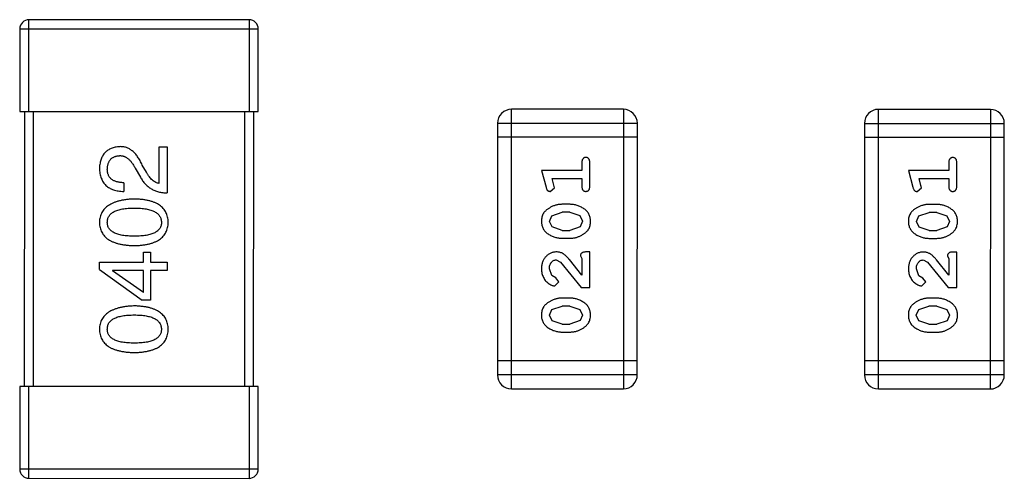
# Model space of a CAD drawing. Header units: inches. Extents: x -29 to 164, y -51 to 83.
# Tile 124 of 164: x 131.23 to 133.38, y 24.19 to 25.19. Entities that reach past the tile are written whole.
import ezdxf

# ---------------------------------------------------------------- set-up
doc = ezdxf.new("R2010")
doc.units = ezdxf.units.IN
doc.header["$LTSCALE"] = 1.21
doc.header["$MEASUREMENT"] = 0
doc.layers.get('0').update_dxf_attribs({"linetype": 'CONTINUOUS'})

msp = doc.modelspace()

# ---------------------------------------------------------------- linework, layer by layer
at = {"color": 7, "linetype": 'Continuous'}
for p, q in [((131.2541, 24.9873), (131.2542, 25.1873)), ((131.7342, 25.1872), (131.2542, 25.1873)), ((131.7342, 25.1872), (131.7341, 24.9872)), ((131.2342, 25.1674), (131.2341, 24.9874)), ((131.2342, 25.1674), (131.7542, 25.1672)), ((131.7541, 24.9872), (131.7542, 25.1672)), ((131.2341, 24.9874), (131.7541, 24.9872)), ((131.2441, 24.9873), (131.244, 24.3873)), ((131.264, 24.3873), (131.2641, 24.9873)), ((131.7241, 24.9872), (131.724, 24.3872)), ((131.744, 24.3872), (131.7441, 24.9872)), ((132.3061, 24.3823), (132.3062, 24.9919)), ((132.5501, 24.9919), (132.3062, 24.9919)), ((132.5501, 24.9919), (132.55, 24.3823)), ((133.1061, 24.3822), (133.1062, 24.9918)), ((133.3501, 24.9917), (133.1062, 24.9918)), ((133.3501, 24.9917), (133.35, 24.3821)), ((132.2758, 24.9615), (132.2756, 24.4128)), ((132.2758, 24.9615), (132.5806, 24.9614)), ((132.5804, 24.4128), (132.5806, 24.9614)), ((133.0758, 24.9613), (133.0756, 24.4127)), ((133.0758, 24.9613), (133.3806, 24.9612)), ((133.3804, 24.4126), (133.3806, 24.9612)), ((132.5805, 24.9309), (132.2757, 24.931)), ((133.3806, 24.9308), (133.0758, 24.9308)), ((131.5381, 24.8301), (131.5382, 24.9104)), ((131.5382, 24.9104), (131.5554, 24.9104)), ((131.5554, 24.9104), (131.5554, 24.8096)), ((131.4857, 24.8637), (131.4972, 24.844)), ((131.5103, 24.8547), (131.5013, 24.8703)), ((132.3715, 24.8586), (132.3814, 24.822)), ((132.4596, 24.8586), (132.3715, 24.8586)), ((132.4596, 24.8759), (132.4596, 24.8586)), ((132.4769, 24.824), (132.4769, 24.8759)), ((133.1715, 24.8584), (133.1814, 24.8219)), ((133.2596, 24.8584), (133.1715, 24.8584)), ((133.2596, 24.8757), (133.2596, 24.8584)), ((133.2769, 24.8238), (133.2769, 24.8757)), ((132.3988, 24.8263), (132.3946, 24.8413)), ((132.3946, 24.8413), (132.4596, 24.8413)), ((132.4596, 24.8413), (132.4596, 24.824)), ((133.1988, 24.8261), (133.1946, 24.8411)), ((133.1946, 24.8411), (133.2596, 24.8411)), ((133.2596, 24.8411), (133.2596, 24.8238)), ((131.4611, 24.8317), (131.4611, 24.8129)), ((132.3905, 24.813), (132.3998, 24.8209)), ((132.3998, 24.8209), (132.3988, 24.8263)), ((133.1905, 24.8128), (133.1998, 24.8207)), ((133.1998, 24.8207), (133.1988, 24.8261)), ((132.4338, 24.7847), (132.4161, 24.7847)), ((133.2338, 24.7845), (133.2161, 24.7845)), ((132.3888, 24.7476), (132.3941, 24.7598)), ((132.3941, 24.7598), (132.4164, 24.7673)), ((132.4336, 24.7673), (132.4164, 24.7673)), ((132.4336, 24.7673), (132.4553, 24.7601)), ((132.4553, 24.7601), (132.4611, 24.7478)), ((133.1888, 24.7475), (133.1941, 24.7596)), ((133.1941, 24.7596), (133.2164, 24.7672)), ((133.2336, 24.7672), (133.2164, 24.7672)), ((133.2336, 24.7672), (133.2553, 24.7599)), ((133.2553, 24.7599), (133.2611, 24.7476)), ((132.3946, 24.7353), (132.3888, 24.7476)), ((132.4164, 24.728), (132.3946, 24.7353)), ((132.4559, 24.7357), (132.4336, 24.728)), ((132.4611, 24.7478), (132.4559, 24.7357)), ((133.1946, 24.7351), (133.1888, 24.7475)), ((133.2164, 24.7279), (133.1946, 24.7351)), ((133.2559, 24.7355), (133.2336, 24.7278)), ((133.2611, 24.7476), (133.2559, 24.7355)), ((132.4161, 24.7107), (132.4338, 24.7107)), ((132.4164, 24.728), (132.4336, 24.728)), ((133.2161, 24.7105), (133.2338, 24.7105)), ((133.2164, 24.7279), (133.2336, 24.7278)), ((131.5037, 24.6584), (131.5037, 24.6806)), ((131.5037, 24.6806), (131.5193, 24.6806)), ((131.5193, 24.6806), (131.5193, 24.6584)), ((132.4564, 24.6722), (132.4596, 24.6667)), ((132.4596, 24.6667), (132.4595, 24.6305)), ((132.4769, 24.6808), (132.469, 24.6808)), ((132.4768, 24.6037), (132.4769, 24.6808)), ((133.2564, 24.672), (133.2596, 24.6665)), ((133.2596, 24.6665), (133.2596, 24.6303)), ((133.2769, 24.6806), (133.269, 24.6806)), ((133.2768, 24.6036), (133.2769, 24.6806)), ((131.4078, 24.6429), (131.4078, 24.6584)), ((131.4078, 24.6584), (131.5037, 24.6584)), ((131.5193, 24.6584), (131.5553, 24.6584)), ((131.5553, 24.6584), (131.5553, 24.6404)), ((132.3941, 24.6292), (132.3888, 24.644)), ((132.4033, 24.6635), (132.413, 24.6588)), ((132.413, 24.6588), (132.458, 24.6037)), ((132.4595, 24.6305), (132.4325, 24.6641)), ((133.1941, 24.629), (133.1888, 24.6439)), ((133.2033, 24.6634), (133.213, 24.6586)), ((133.213, 24.6586), (133.258, 24.6036)), ((133.2596, 24.6303), (133.2325, 24.6639)), ((131.4078, 24.6429), (131.5012, 24.5756)), ((131.4365, 24.6404), (131.4365, 24.6396)), ((131.5037, 24.6404), (131.4365, 24.6404)), ((131.5037, 24.5928), (131.4365, 24.6396)), ((131.5037, 24.5928), (131.5037, 24.6404)), ((131.5193, 24.6404), (131.5192, 24.5756)), ((131.5553, 24.6404), (131.5193, 24.6404)), ((132.4026, 24.6242), (132.3941, 24.6292)), ((132.4092, 24.6157), (132.4026, 24.6242)), ((133.2026, 24.624), (133.1941, 24.629)), ((133.2092, 24.6155), (133.2026, 24.624)), ((132.4008, 24.6069), (132.4092, 24.6157)), ((132.458, 24.6037), (132.4768, 24.6037)), ((133.2008, 24.6067), (133.2092, 24.6155)), ((133.258, 24.6036), (133.2768, 24.6036)), ((132.4338, 24.5801), (132.4161, 24.5801)), ((133.2338, 24.58), (133.2161, 24.58)), ((131.5192, 24.5756), (131.5012, 24.5756)), ((132.394, 24.5553), (132.4163, 24.5628)), ((132.4335, 24.5628), (132.4163, 24.5628)), ((132.4335, 24.5628), (132.4553, 24.5556)), ((133.194, 24.5551), (133.2163, 24.5627)), ((133.2335, 24.5627), (133.2163, 24.5627)), ((133.2335, 24.5627), (133.2553, 24.5554)), ((132.3887, 24.5431), (132.394, 24.5553)), ((132.3945, 24.5308), (132.3887, 24.5431)), ((132.4553, 24.5556), (132.4611, 24.5433)), ((132.4611, 24.5433), (132.4558, 24.5311)), ((133.1887, 24.543), (133.194, 24.5551)), ((133.1945, 24.5306), (133.1887, 24.543)), ((133.2553, 24.5554), (133.2611, 24.5431)), ((133.2611, 24.5431), (133.2558, 24.531)), ((132.4163, 24.5235), (132.3945, 24.5308)), ((132.4163, 24.5235), (132.4335, 24.5235)), ((132.4558, 24.5311), (132.4335, 24.5235)), ((133.2163, 24.5233), (133.1945, 24.5306)), ((133.2163, 24.5233), (133.2335, 24.5233)), ((133.2558, 24.531), (133.2335, 24.5233)), ((132.416, 24.5062), (132.4338, 24.5062)), ((133.216, 24.506), (133.2338, 24.506)), ((132.5804, 24.4432), (132.2756, 24.4433)), ((133.3804, 24.4431), (133.0756, 24.4431)), ((132.5804, 24.4128), (132.2756, 24.4128)), ((133.3804, 24.4126), (133.0756, 24.4127)), ((131.234, 24.3874), (131.234, 24.2074)), ((131.754, 24.3872), (131.234, 24.3874)), ((131.254, 24.1873), (131.254, 24.3873)), ((131.734, 24.3872), (131.734, 24.1872)), ((131.754, 24.2072), (131.754, 24.3872)), ((132.3061, 24.3823), (132.55, 24.3823)), ((133.1061, 24.3822), (133.35, 24.3821)), ((131.754, 24.2072), (131.234, 24.2074)), ((131.254, 24.1873), (131.734, 24.1872))]:
    msp.add_line(p, q, dxfattribs=at)
for centre, radius, start, end in [((131.2542, 25.1673), 0.02, 89.988, 179.988), ((131.7342, 25.1672), 0.02, 359.988, 89.988), ((132.3062, 24.9615), 0.0305, 89.988, 179.988), ((132.5501, 24.9614), 0.0305, 359.988, 89.988), ((133.1062, 24.9613), 0.0305, 89.988, 179.988), ((133.3501, 24.9612), 0.0305, 359.988, 89.988), ((132.3061, 24.4128), 0.0305, 179.988, 269.988), ((132.55, 24.4128), 0.0305, 269.988, 359.988), ((133.1061, 24.4127), 0.0305, 179.988, 269.988), ((133.35, 24.4126), 0.0305, 269.988, 359.988), ((131.254, 24.2073), 0.02, 179.988, 269.988), ((131.734, 24.2072), 0.02, 269.988, 359.988)]:
    msp.add_arc(centre, radius, start, end, dxfattribs=at)
for points, knots in [([(131.4521, 24.9104), (131.4504, 24.9103), (131.4471, 24.91), (131.4423, 24.9092), (131.4378, 24.9081), (131.4337, 24.9067), (131.4298, 24.9049), (131.4262, 24.9028), (131.423, 24.9004), (131.4201, 24.8976), (131.4174, 24.8945), (131.4151, 24.891), (131.4131, 24.8873), (131.4114, 24.8832), (131.4101, 24.8788), (131.409, 24.8741), (131.4082, 24.869), (131.408, 24.8655), (131.4078, 24.8637)], [0, 0, 0, 0, 0.070688, 0.137741, 0.201612, 0.262778, 0.321223, 0.378455, 0.434411, 0.490146, 0.546362, 0.603392, 0.662208, 0.723401, 0.787372, 0.85442, 0.925153, 1, 1, 1, 1]), ([(131.5013, 24.8703), (131.5005, 24.872), (131.499, 24.8753), (131.4965, 24.88), (131.4939, 24.8844), (131.4912, 24.8884), (131.4884, 24.8921), (131.4856, 24.8955), (131.4826, 24.8985), (131.4796, 24.9012), (131.4765, 24.9036), (131.4733, 24.9056), (131.47, 24.9073), (131.4666, 24.9086), (131.4631, 24.9096), (131.4595, 24.9102), (131.4558, 24.9105), (131.4533, 24.9105), (131.4521, 24.9104)], [0, 0, 0, 0, 0.082731, 0.161257, 0.236138, 0.307554, 0.375712, 0.440848, 0.502916, 0.562567, 0.619798, 0.675716, 0.73039, 0.78386, 0.837315, 0.890547, 0.944917, 1, 1, 1, 1]), ([(131.425, 24.8613), (131.4251, 24.8624), (131.4252, 24.8646), (131.4255, 24.8678), (131.4262, 24.8707), (131.4269, 24.8735), (131.4279, 24.8761), (131.429, 24.8785), (131.4304, 24.8806), (131.4319, 24.8826), (131.4337, 24.8843), (131.4356, 24.8859), (131.4378, 24.8872), (131.4401, 24.8884), (131.4426, 24.8893), (131.4453, 24.89), (131.4482, 24.8905), (131.4502, 24.8907), (131.4513, 24.8908)], [0, 0, 0, 0, 0.076112, 0.148436, 0.216883, 0.281466, 0.34298, 0.402356, 0.459881, 0.51546, 0.571111, 0.62658, 0.683162, 0.741007, 0.801404, 0.863825, 0.930544, 1, 1, 1, 1]), ([(131.4513, 24.8908), (131.4521, 24.8908), (131.4537, 24.8909), (131.4561, 24.8907), (131.4585, 24.8903), (131.4608, 24.8898), (131.4631, 24.8888), (131.4654, 24.8877), (131.4676, 24.8864), (131.4697, 24.8848), (131.4719, 24.883), (131.474, 24.8809), (131.476, 24.8786), (131.4781, 24.8761), (131.48, 24.8734), (131.482, 24.8704), (131.4839, 24.8671), (131.4851, 24.8649), (131.4857, 24.8637)], [0, 0, 0, 0, 0.052237, 0.103888, 0.155485, 0.207395, 0.259864, 0.31356, 0.369176, 0.4266, 0.486836, 0.550048, 0.61567, 0.685271, 0.75824, 0.834614, 0.915635, 1, 1, 1, 1]), ([(132.4683, 24.8869), (132.4676, 24.8869), (132.4665, 24.8868), (132.4648, 24.8863), (132.4633, 24.8855), (132.462, 24.8843), (132.4609, 24.8827), (132.4601, 24.8808), (132.4597, 24.8785), (132.4596, 24.8768), (132.4596, 24.8759)], [0, 0, 0, 0, 0.11517, 0.223509, 0.328254, 0.438012, 0.553651, 0.682263, 0.830856, 1, 1, 1, 1]), ([(132.4769, 24.8759), (132.4769, 24.8768), (132.4768, 24.8785), (132.4764, 24.8808), (132.4757, 24.8827), (132.4746, 24.8843), (132.4732, 24.8855), (132.4717, 24.8863), (132.47, 24.8868), (132.4689, 24.8869), (132.4683, 24.8869)], [0, 0, 0, 0, 0.169012, 0.317488, 0.445429, 0.560977, 0.67065, 0.776666, 0.88492, 1, 1, 1, 1]), ([(133.2683, 24.8867), (133.2676, 24.8867), (133.2665, 24.8866), (133.2648, 24.8861), (133.2633, 24.8853), (133.262, 24.8841), (133.2609, 24.8826), (133.2601, 24.8806), (133.2597, 24.8783), (133.2596, 24.8766), (133.2596, 24.8757)], [0, 0, 0, 0, 0.11517, 0.223509, 0.328254, 0.438012, 0.553651, 0.682263, 0.830856, 1, 1, 1, 1]), ([(133.2769, 24.8757), (133.2769, 24.8766), (133.2768, 24.8783), (133.2764, 24.8806), (133.2757, 24.8826), (133.2746, 24.8841), (133.2733, 24.8853), (133.2717, 24.8861), (133.2701, 24.8866), (133.2689, 24.8867), (133.2683, 24.8867)], [0, 0, 0, 0, 0.169012, 0.317488, 0.445429, 0.560977, 0.67065, 0.776666, 0.88492, 1, 1, 1, 1]), ([(131.4078, 24.8637), (131.4079, 24.8617), (131.4081, 24.8578), (131.4089, 24.8521), (131.4101, 24.8468), (131.4117, 24.8418), (131.4136, 24.8373), (131.416, 24.8331), (131.4187, 24.8293), (131.4219, 24.826), (131.4255, 24.823), (131.4294, 24.8203), (131.4337, 24.8181), (131.4384, 24.8163), (131.4436, 24.8148), (131.4491, 24.8138), (131.4549, 24.8131), (131.459, 24.813), (131.4611, 24.8129)], [0, 0, 0, 0, 0.07282, 0.141057, 0.2062, 0.267672, 0.326735, 0.383519, 0.439188, 0.494454, 0.549628, 0.605958, 0.66397, 0.72402, 0.787502, 0.854127, 0.925065, 1, 1, 1, 1]), ([(131.4611, 24.8317), (131.4596, 24.8318), (131.4568, 24.8319), (131.4527, 24.8323), (131.4489, 24.833), (131.4454, 24.8338), (131.4421, 24.8349), (131.4391, 24.8362), (131.4364, 24.8377), (131.434, 24.8395), (131.4319, 24.8414), (131.43, 24.8436), (131.4285, 24.846), (131.4272, 24.8487), (131.4262, 24.8515), (131.4256, 24.8546), (131.4251, 24.8578), (131.4251, 24.8601), (131.425, 24.8613)], [0, 0, 0, 0, 0.082594, 0.15978, 0.232961, 0.301462, 0.365595, 0.426678, 0.484662, 0.540809, 0.595146, 0.648401, 0.702272, 0.757102, 0.813447, 0.872233, 0.934055, 1, 1, 1, 1]), ([(131.4972, 24.844), (131.4979, 24.8427), (131.4994, 24.84), (131.502, 24.8362), (131.5046, 24.8326), (131.5075, 24.8293), (131.5105, 24.8262), (131.5138, 24.8234), (131.5171, 24.8208), (131.5207, 24.8186), (131.5244, 24.8165), (131.5283, 24.8148), (131.5324, 24.8132), (131.5367, 24.812), (131.5411, 24.811), (131.5457, 24.8103), (131.5505, 24.8098), (131.5537, 24.8097), (131.5554, 24.8096)], [0, 0, 0, 0, 0.065828, 0.130094, 0.192451, 0.254037, 0.313974, 0.373757, 0.433048, 0.492243, 0.551902, 0.611758, 0.672678, 0.734814, 0.798569, 0.863693, 0.930488, 1, 1, 1, 1]), ([(131.5381, 24.8301), (131.5368, 24.8304), (131.5342, 24.8309), (131.5305, 24.8325), (131.5268, 24.8347), (131.5233, 24.8375), (131.5198, 24.8409), (131.5165, 24.8449), (131.5133, 24.8496), (131.5113, 24.8529), (131.5103, 24.8547)], [0, 0, 0, 0, 0.103034, 0.208166, 0.318255, 0.434664, 0.559728, 0.695394, 0.841708, 1, 1, 1, 1]), ([(132.3814, 24.822), (132.3816, 24.8212), (132.3821, 24.8196), (132.3829, 24.8175), (132.3839, 24.8159), (132.3849, 24.8147), (132.3861, 24.8139), (132.3874, 24.8134), (132.3889, 24.813), (132.39, 24.813), (132.3905, 24.813)], [0, 0, 0, 0, 0.187321, 0.344927, 0.475328, 0.579604, 0.674244, 0.773631, 0.882025, 1, 1, 1, 1]), ([(132.4596, 24.824), (132.4596, 24.8231), (132.4597, 24.8214), (132.4601, 24.8191), (132.4609, 24.8171), (132.4619, 24.8155), (132.4633, 24.8144), (132.4648, 24.8136), (132.4664, 24.8131), (132.4676, 24.813), (132.4682, 24.813)], [0, 0, 0, 0, 0.169102, 0.317658, 0.446239, 0.563118, 0.671828, 0.776546, 0.884858, 1, 1, 1, 1]), ([(132.4682, 24.813), (132.4688, 24.813), (132.47, 24.8131), (132.4717, 24.8136), (132.4732, 24.8144), (132.4746, 24.8155), (132.4756, 24.8171), (132.4764, 24.8191), (132.4768, 24.8214), (132.4769, 24.8231), (132.4769, 24.824)], [0, 0, 0, 0, 0.115051, 0.223278, 0.329269, 0.437893, 0.554681, 0.682591, 0.83103, 1, 1, 1, 1]), ([(133.1814, 24.8219), (133.1816, 24.821), (133.1821, 24.8194), (133.183, 24.8174), (133.1839, 24.8157), (133.1849, 24.8145), (133.1861, 24.8137), (133.1874, 24.8132), (133.1889, 24.8128), (133.19, 24.8128), (133.1905, 24.8128)], [0, 0, 0, 0, 0.187321, 0.344927, 0.475328, 0.579604, 0.674244, 0.773631, 0.882025, 1, 1, 1, 1]), ([(133.2596, 24.8238), (133.2596, 24.8229), (133.2597, 24.8212), (133.2601, 24.8189), (133.2609, 24.8169), (133.2619, 24.8154), (133.2633, 24.8142), (133.2648, 24.8134), (133.2664, 24.8129), (133.2676, 24.8128), (133.2682, 24.8128)], [0, 0, 0, 0, 0.169102, 0.317658, 0.446239, 0.563118, 0.671828, 0.776546, 0.884858, 1, 1, 1, 1]), ([(133.2682, 24.8128), (133.2689, 24.8128), (133.27, 24.8129), (133.2717, 24.8134), (133.2732, 24.8142), (133.2746, 24.8154), (133.2756, 24.8169), (133.2764, 24.8189), (133.2768, 24.8212), (133.2769, 24.8229), (133.2769, 24.8238)], [0, 0, 0, 0, 0.115051, 0.223278, 0.329269, 0.437893, 0.554681, 0.682591, 0.83103, 1, 1, 1, 1]), ([(131.484, 24.7963), (131.481, 24.7962), (131.4752, 24.7959), (131.4667, 24.7951), (131.4588, 24.7939), (131.4514, 24.7923), (131.4447, 24.7904), (131.4384, 24.7882), (131.4328, 24.7855), (131.4277, 24.7825), (131.4232, 24.7792), (131.4192, 24.7754), (131.4159, 24.7713), (131.4131, 24.7669), (131.4109, 24.762), (131.4092, 24.7568), (131.4081, 24.7513), (131.4079, 24.7475), (131.4078, 24.7455)], [0, 0, 0, 0, 0.088475, 0.171606, 0.249595, 0.322626, 0.391327, 0.455765, 0.516374, 0.573675, 0.628522, 0.681161, 0.732559, 0.783563, 0.83504, 0.887639, 0.942585, 1, 1, 1, 1]), ([(131.5578, 24.7455), (131.5577, 24.7475), (131.5575, 24.7514), (131.5566, 24.757), (131.5551, 24.7622), (131.553, 24.7671), (131.5503, 24.7716), (131.5471, 24.7758), (131.5433, 24.7795), (131.539, 24.7829), (131.534, 24.7859), (131.5285, 24.7885), (131.5225, 24.7908), (131.5159, 24.7926), (131.5087, 24.7941), (131.501, 24.7952), (131.4927, 24.796), (131.487, 24.7962), (131.484, 24.7963)], [0, 0, 0, 0, 0.059134, 0.115603, 0.169236, 0.221572, 0.273254, 0.32474, 0.377319, 0.431815, 0.488555, 0.548609, 0.612242, 0.680182, 0.75251, 0.829782, 0.91231, 1, 1, 1, 1]), ([(131.425, 24.7455), (131.4251, 24.7468), (131.4252, 24.7492), (131.4258, 24.7528), (131.427, 24.7561), (131.4286, 24.7592), (131.4307, 24.762), (131.4333, 24.7646), (131.4363, 24.7669), (131.4398, 24.769), (131.4438, 24.7708), (131.4482, 24.7724), (131.453, 24.7737), (131.4583, 24.7748), (131.4641, 24.7756), (131.4703, 24.7762), (131.477, 24.7766), (131.4817, 24.7766), (131.484, 24.7766)], [0, 0, 0, 0, 0.050604, 0.098688, 0.145699, 0.191791, 0.238625, 0.286717, 0.337546, 0.391814, 0.449755, 0.512106, 0.579685, 0.652048, 0.730262, 0.814146, 0.904281, 1, 1, 1, 1]), ([(131.484, 24.7766), (131.4864, 24.7766), (131.4909, 24.7766), (131.4975, 24.7762), (131.5037, 24.7756), (131.5094, 24.7748), (131.5147, 24.7737), (131.5195, 24.7724), (131.5239, 24.7708), (131.5278, 24.769), (131.5313, 24.7669), (131.5344, 24.7645), (131.537, 24.762), (131.5391, 24.7592), (131.5408, 24.7561), (131.542, 24.7528), (131.5428, 24.7492), (131.543, 24.7467), (131.543, 24.7455)], [0, 0, 0, 0, 0.094834, 0.184067, 0.267029, 0.344713, 0.417334, 0.484367, 0.546941, 0.604717, 0.65953, 0.710539, 0.759381, 0.806382, 0.853027, 0.900623, 0.949121, 1, 1, 1, 1]), ([(132.4161, 24.7847), (132.415, 24.7846), (132.4129, 24.7846), (132.4097, 24.7843), (132.4066, 24.7838), (132.4034, 24.7831), (132.4004, 24.7822), (132.3974, 24.7811), (132.3944, 24.7798), (132.3915, 24.7783), (132.3888, 24.7767), (132.3863, 24.775), (132.3839, 24.7734), (132.3818, 24.7717), (132.38, 24.77), (132.3783, 24.7683), (132.3769, 24.7666), (132.3753, 24.7642), (132.3737, 24.761), (132.3724, 24.7569), (132.3716, 24.7523), (132.3715, 24.7492), (132.3715, 24.7475)], [0, 0, 0, 0, 0.049855, 0.099516, 0.148482, 0.19758, 0.246804, 0.296268, 0.346517, 0.397047, 0.446826, 0.49336, 0.537801, 0.579207, 0.617974, 0.654833, 0.689171, 0.722088, 0.786392, 0.853518, 0.924186, 1, 1, 1, 1]), ([(132.4785, 24.7477), (132.4784, 24.7492), (132.4783, 24.752), (132.4776, 24.7561), (132.4765, 24.7599), (132.4749, 24.7635), (132.4729, 24.7668), (132.4704, 24.7699), (132.4674, 24.7727), (132.464, 24.7751), (132.4604, 24.7773), (132.4568, 24.7793), (132.4531, 24.7809), (132.4493, 24.7823), (132.4455, 24.7833), (132.4416, 24.7841), (132.4378, 24.7846), (132.4351, 24.7846), (132.4338, 24.7847)], [0, 0, 0, 0, 0.067217, 0.131051, 0.19272, 0.252824, 0.312745, 0.373449, 0.436041, 0.501494, 0.567761, 0.632087, 0.695096, 0.757109, 0.817993, 0.878657, 0.939311, 1, 1, 1, 1]), ([(133.2161, 24.7845), (133.215, 24.7845), (133.2129, 24.7844), (133.2097, 24.7841), (133.2066, 24.7836), (133.2035, 24.7829), (133.2004, 24.782), (133.1974, 24.7809), (133.1944, 24.7796), (133.1915, 24.7781), (133.1888, 24.7765), (133.1863, 24.7749), (133.1839, 24.7732), (133.1818, 24.7716), (133.18, 24.7698), (133.1783, 24.7681), (133.1769, 24.7664), (133.1753, 24.764), (133.1737, 24.7609), (133.1724, 24.7567), (133.1716, 24.7521), (133.1715, 24.749), (133.1715, 24.7474)], [0, 0, 0, 0, 0.049855, 0.099516, 0.148482, 0.19758, 0.246804, 0.296268, 0.346517, 0.397047, 0.446826, 0.49336, 0.537801, 0.579207, 0.617974, 0.654833, 0.689171, 0.722088, 0.786392, 0.853518, 0.924186, 1, 1, 1, 1]), ([(133.2785, 24.7476), (133.2784, 24.749), (133.2783, 24.7518), (133.2776, 24.7559), (133.2765, 24.7598), (133.2749, 24.7633), (133.2729, 24.7667), (133.2704, 24.7697), (133.2674, 24.7725), (133.264, 24.775), (133.2604, 24.7772), (133.2568, 24.7791), (133.2531, 24.7808), (133.2493, 24.7821), (133.2455, 24.7832), (133.2416, 24.7839), (133.2378, 24.7844), (133.2352, 24.7845), (133.2338, 24.7845)], [0, 0, 0, 0, 0.067217, 0.131051, 0.19272, 0.252824, 0.312745, 0.373449, 0.436041, 0.501494, 0.567761, 0.632087, 0.695096, 0.757109, 0.817993, 0.878657, 0.939311, 1, 1, 1, 1]), ([(131.4078, 24.7455), (131.4079, 24.7435), (131.4081, 24.7396), (131.409, 24.734), (131.4106, 24.7288), (131.4127, 24.7239), (131.4155, 24.7193), (131.4188, 24.7152), (131.4228, 24.7114), (131.4273, 24.7081), (131.4324, 24.7051), (131.438, 24.7025), (131.4443, 24.7002), (131.4511, 24.6984), (131.4585, 24.6968), (131.4665, 24.6957), (131.4751, 24.695), (131.481, 24.6948), (131.484, 24.6947)], [0, 0, 0, 0, 0.057911, 0.113262, 0.165956, 0.217443, 0.268511, 0.319665, 0.372, 0.426129, 0.483365, 0.543779, 0.607756, 0.676562, 0.749704, 0.827713, 0.911177, 1, 1, 1, 1]), ([(131.484, 24.7152), (131.4816, 24.7152), (131.477, 24.7152), (131.4703, 24.7156), (131.4641, 24.7162), (131.4583, 24.717), (131.453, 24.7181), (131.4481, 24.7193), (131.4438, 24.7209), (131.4398, 24.7227), (131.4363, 24.7247), (131.4333, 24.7269), (131.4307, 24.7294), (131.4286, 24.7322), (131.427, 24.7352), (131.4258, 24.7384), (131.4252, 24.7419), (131.4251, 24.7443), (131.425, 24.7455)], [0, 0, 0, 0, 0.096452, 0.187278, 0.271765, 0.350519, 0.423437, 0.491321, 0.554011, 0.612224, 0.666281, 0.717003, 0.764884, 0.811423, 0.856783, 0.902993, 0.950236, 1, 1, 1, 1]), ([(131.543, 24.7455), (131.543, 24.7443), (131.5429, 24.7419), (131.5422, 24.7384), (131.5411, 24.7351), (131.5394, 24.7322), (131.5373, 24.7294), (131.5348, 24.7269), (131.5317, 24.7246), (131.5282, 24.7226), (131.5243, 24.7209), (131.5199, 24.7193), (131.515, 24.7181), (131.5097, 24.717), (131.5039, 24.7162), (131.4977, 24.7156), (131.491, 24.7152), (131.4864, 24.7152), (131.484, 24.7152)], [0, 0, 0, 0, 0.049766, 0.097012, 0.143225, 0.188786, 0.235079, 0.282962, 0.333687, 0.387747, 0.445963, 0.508657, 0.576545, 0.649868, 0.72822, 0.812712, 0.903543, 1, 1, 1, 1]), ([(131.484, 24.6947), (131.487, 24.6948), (131.4927, 24.695), (131.501, 24.6957), (131.5087, 24.6968), (131.5159, 24.6984), (131.5225, 24.7002), (131.5285, 24.7025), (131.534, 24.7051), (131.5389, 24.7081), (131.5433, 24.7114), (131.5471, 24.7152), (131.5503, 24.7193), (131.553, 24.7238), (131.5551, 24.7287), (131.5566, 24.734), (131.5575, 24.7396), (131.5577, 24.7435), (131.5578, 24.7455)], [0, 0, 0, 0, 0.087693, 0.170223, 0.247496, 0.319826, 0.387768, 0.451403, 0.511459, 0.568358, 0.622671, 0.675251, 0.726739, 0.778422, 0.830759, 0.884394, 0.940865, 1, 1, 1, 1]), ([(132.3715, 24.7475), (132.3715, 24.7461), (132.3716, 24.7433), (132.3723, 24.7392), (132.3734, 24.7354), (132.375, 24.7318), (132.3771, 24.7285), (132.3796, 24.7254), (132.3825, 24.7226), (132.3859, 24.7202), (132.3895, 24.718), (132.3932, 24.7161), (132.3969, 24.7144), (132.4007, 24.7131), (132.4045, 24.712), (132.4083, 24.7113), (132.4122, 24.7108), (132.4148, 24.7107), (132.4161, 24.7107)], [0, 0, 0, 0, 0.06692, 0.130834, 0.19258, 0.252759, 0.312631, 0.373411, 0.436359, 0.501894, 0.568244, 0.632472, 0.69556, 0.757163, 0.818592, 0.878885, 0.939235, 1, 1, 1, 1]), ([(132.4338, 24.7107), (132.4349, 24.7107), (132.437, 24.7108), (132.4402, 24.7111), (132.4433, 24.7116), (132.4464, 24.7123), (132.4495, 24.7131), (132.4525, 24.7143), (132.4554, 24.7155), (132.4583, 24.717), (132.461, 24.7186), (132.4636, 24.7202), (132.4659, 24.7218), (132.468, 24.7235), (132.4699, 24.7252), (132.4715, 24.7269), (132.473, 24.7286), (132.4746, 24.731), (132.4762, 24.7342), (132.4775, 24.7384), (132.4783, 24.7429), (132.4784, 24.7461), (132.4785, 24.7477)], [0, 0, 0, 0, 0.049886, 0.09882, 0.148132, 0.19689, 0.246038, 0.295176, 0.345305, 0.395692, 0.445312, 0.491875, 0.535813, 0.577009, 0.616081, 0.652689, 0.687585, 0.720206, 0.785062, 0.85223, 0.923759, 1, 1, 1, 1]), ([(133.1715, 24.7474), (133.1715, 24.7459), (133.1716, 24.7431), (133.1723, 24.739), (133.1734, 24.7352), (133.175, 24.7316), (133.1771, 24.7283), (133.1796, 24.7253), (133.1825, 24.7225), (133.1859, 24.72), (133.1895, 24.7178), (133.1932, 24.7159), (133.1969, 24.7142), (133.2007, 24.7129), (133.2045, 24.7118), (133.2083, 24.7111), (133.2122, 24.7106), (133.2148, 24.7106), (133.2161, 24.7105)], [0, 0, 0, 0, 0.06692, 0.130834, 0.19258, 0.252759, 0.312631, 0.373411, 0.436359, 0.501894, 0.568244, 0.632472, 0.69556, 0.757163, 0.818592, 0.878885, 0.939235, 1, 1, 1, 1]), ([(133.2338, 24.7105), (133.2349, 24.7106), (133.237, 24.7106), (133.2402, 24.7109), (133.2433, 24.7114), (133.2464, 24.7121), (133.2495, 24.713), (133.2525, 24.7141), (133.2554, 24.7153), (133.2583, 24.7168), (133.261, 24.7184), (133.2636, 24.72), (133.2659, 24.7217), (133.268, 24.7233), (133.2699, 24.725), (133.2715, 24.7267), (133.273, 24.7284), (133.2746, 24.7308), (133.2762, 24.734), (133.2775, 24.7382), (133.2783, 24.7428), (133.2784, 24.7459), (133.2785, 24.7476)], [0, 0, 0, 0, 0.049886, 0.09882, 0.148132, 0.19689, 0.246038, 0.295176, 0.345305, 0.395692, 0.445312, 0.491875, 0.535813, 0.577009, 0.616081, 0.652689, 0.687585, 0.720206, 0.785062, 0.85223, 0.923759, 1, 1, 1, 1]), ([(132.4042, 24.6808), (132.4031, 24.6808), (132.4009, 24.6807), (132.3977, 24.6803), (132.3946, 24.6794), (132.3916, 24.6783), (132.3887, 24.6768), (132.386, 24.6751), (132.3834, 24.673), (132.381, 24.6706), (132.3788, 24.6679), (132.3768, 24.6651), (132.3751, 24.662), (132.3738, 24.6588), (132.3728, 24.6554), (132.372, 24.6518), (132.3715, 24.648), (132.3715, 24.6455), (132.3715, 24.6442)], [0, 0, 0, 0, 0.060981, 0.120256, 0.178148, 0.236115, 0.293993, 0.352864, 0.413358, 0.476056, 0.539296, 0.602396, 0.665116, 0.728325, 0.792919, 0.859317, 0.928302, 1, 1, 1, 1]), ([(132.4325, 24.6641), (132.4317, 24.6649), (132.4303, 24.6666), (132.428, 24.669), (132.4259, 24.6711), (132.4239, 24.673), (132.4221, 24.6746), (132.4203, 24.6759), (132.4187, 24.6771), (132.4166, 24.6782), (132.4141, 24.6793), (132.4109, 24.6802), (132.4076, 24.6807), (132.4054, 24.6808), (132.4042, 24.6808)], [0, 0, 0, 0, 0.103002, 0.197728, 0.285279, 0.365235, 0.437224, 0.502446, 0.560545, 0.611446, 0.707576, 0.80349, 0.900532, 1, 1, 1, 1]), ([(132.469, 24.6808), (132.4679, 24.6808), (132.466, 24.6808), (132.4632, 24.6803), (132.461, 24.6796), (132.4593, 24.6786), (132.458, 24.6773), (132.4571, 24.6757), (132.4565, 24.674), (132.4564, 24.6728), (132.4564, 24.6722)], [0, 0, 0, 0, 0.1844, 0.34094, 0.473574, 0.586824, 0.690029, 0.789175, 0.890445, 1, 1, 1, 1]), ([(133.2042, 24.6807), (133.2031, 24.6806), (133.2009, 24.6806), (133.1977, 24.6801), (133.1946, 24.6793), (133.1916, 24.6781), (133.1887, 24.6767), (133.186, 24.6749), (133.1834, 24.6728), (133.181, 24.6704), (133.1788, 24.6677), (133.1768, 24.6649), (133.1751, 24.6619), (133.1738, 24.6586), (133.1728, 24.6552), (133.172, 24.6516), (133.1715, 24.6479), (133.1715, 24.6453), (133.1715, 24.644)], [0, 0, 0, 0, 0.060981, 0.120256, 0.178148, 0.236115, 0.293993, 0.352864, 0.413358, 0.476056, 0.539296, 0.602396, 0.665116, 0.728325, 0.792919, 0.859317, 0.928302, 1, 1, 1, 1]), ([(133.2325, 24.6639), (133.2317, 24.6648), (133.2303, 24.6665), (133.228, 24.6688), (133.2259, 24.6709), (133.2239, 24.6728), (133.2221, 24.6744), (133.2203, 24.6758), (133.2187, 24.6769), (133.2166, 24.678), (133.2141, 24.6791), (133.2109, 24.68), (133.2076, 24.6806), (133.2054, 24.6806), (133.2042, 24.6807)], [0, 0, 0, 0, 0.103002, 0.197728, 0.285279, 0.365235, 0.437224, 0.502446, 0.560545, 0.611446, 0.707576, 0.80349, 0.900532, 1, 1, 1, 1]), ([(133.269, 24.6806), (133.2679, 24.6806), (133.266, 24.6806), (133.2633, 24.6801), (133.261, 24.6795), (133.2593, 24.6784), (133.258, 24.6771), (133.2571, 24.6756), (133.2565, 24.6739), (133.2564, 24.6726), (133.2564, 24.672)], [0, 0, 0, 0, 0.1844, 0.34094, 0.473574, 0.586824, 0.690029, 0.789175, 0.890445, 1, 1, 1, 1]), ([(132.3715, 24.6442), (132.3715, 24.6425), (132.3716, 24.6391), (132.3725, 24.6342), (132.3739, 24.6294), (132.3759, 24.6249), (132.3783, 24.6208), (132.3812, 24.6171), (132.3844, 24.614), (132.388, 24.6115), (132.3916, 24.6095), (132.3949, 24.608), (132.3979, 24.6071), (132.3999, 24.607), (132.4008, 24.6069)], [0, 0, 0, 0, 0.098286, 0.193983, 0.289056, 0.384352, 0.477435, 0.566197, 0.652355, 0.737986, 0.818188, 0.887401, 0.94802, 1, 1, 1, 1]), ([(132.3888, 24.644), (132.3888, 24.6454), (132.3889, 24.6481), (132.3897, 24.6519), (132.3911, 24.6553), (132.393, 24.6582), (132.3953, 24.6605), (132.3978, 24.6623), (132.4005, 24.6633), (132.4024, 24.6635), (132.4033, 24.6635)], [0, 0, 0, 0, 0.156344, 0.299348, 0.4327, 0.561, 0.682299, 0.791883, 0.89611, 1, 1, 1, 1]), ([(133.1715, 24.644), (133.1715, 24.6423), (133.1716, 24.6389), (133.1725, 24.634), (133.1739, 24.6293), (133.1759, 24.6248), (133.1783, 24.6206), (133.1812, 24.617), (133.1844, 24.6138), (133.188, 24.6113), (133.1916, 24.6093), (133.1949, 24.6079), (133.1979, 24.6069), (133.1999, 24.6068), (133.2008, 24.6067)], [0, 0, 0, 0, 0.098286, 0.193983, 0.289056, 0.384352, 0.477435, 0.566197, 0.652355, 0.737986, 0.818188, 0.887401, 0.94802, 1, 1, 1, 1]), ([(133.1888, 24.6439), (133.1888, 24.6453), (133.1889, 24.648), (133.1897, 24.6518), (133.1911, 24.6552), (133.193, 24.658), (133.1953, 24.6604), (133.1978, 24.6621), (133.2005, 24.6631), (133.2024, 24.6633), (133.2033, 24.6634)], [0, 0, 0, 0, 0.156344, 0.299348, 0.4327, 0.561, 0.682299, 0.791883, 0.89611, 1, 1, 1, 1]), ([(132.4161, 24.5801), (132.415, 24.5801), (132.4128, 24.5801), (132.4096, 24.5798), (132.4065, 24.5793), (132.4034, 24.5786), (132.4004, 24.5777), (132.3973, 24.5766), (132.3944, 24.5753), (132.3915, 24.5738), (132.3888, 24.5722), (132.3862, 24.5705), (132.3839, 24.5689), (132.3818, 24.5672), (132.3799, 24.5655), (132.3783, 24.5638), (132.3769, 24.5621), (132.3753, 24.5597), (132.3737, 24.5565), (132.3724, 24.5523), (132.3716, 24.5478), (132.3715, 24.5446), (132.3714, 24.543)], [0, 0, 0, 0, 0.049855, 0.099516, 0.148482, 0.19758, 0.246804, 0.296268, 0.346517, 0.397047, 0.446826, 0.49336, 0.537801, 0.579207, 0.617974, 0.654833, 0.689171, 0.722088, 0.786392, 0.853518, 0.924186, 1, 1, 1, 1]), ([(132.4784, 24.5432), (132.4784, 24.5447), (132.4783, 24.5475), (132.4776, 24.5516), (132.4765, 24.5554), (132.4749, 24.559), (132.4729, 24.5623), (132.4703, 24.5654), (132.4674, 24.5682), (132.464, 24.5706), (132.4604, 24.5728), (132.4567, 24.5748), (132.453, 24.5764), (132.4493, 24.5778), (132.4454, 24.5788), (132.4416, 24.5796), (132.4377, 24.5801), (132.4351, 24.5801), (132.4338, 24.5801)], [0, 0, 0, 0, 0.067217, 0.131051, 0.19272, 0.252824, 0.312745, 0.373449, 0.436041, 0.501494, 0.567761, 0.632087, 0.695096, 0.757109, 0.817993, 0.878657, 0.939311, 1, 1, 1, 1]), ([(133.2161, 24.58), (133.215, 24.58), (133.2128, 24.5799), (133.2097, 24.5796), (133.2065, 24.5791), (133.2034, 24.5784), (133.2004, 24.5775), (133.1973, 24.5764), (133.1944, 24.5751), (133.1915, 24.5736), (133.1888, 24.572), (133.1862, 24.5704), (133.1839, 24.5687), (133.1818, 24.567), (133.1799, 24.5653), (133.1783, 24.5636), (133.1769, 24.5619), (133.1753, 24.5595), (133.1737, 24.5563), (133.1724, 24.5522), (133.1716, 24.5476), (133.1715, 24.5445), (133.1714, 24.5428)], [0, 0, 0, 0, 0.049855, 0.099516, 0.148482, 0.19758, 0.246804, 0.296268, 0.346517, 0.397047, 0.446826, 0.49336, 0.537801, 0.579207, 0.617974, 0.654833, 0.689171, 0.722088, 0.786392, 0.853518, 0.924186, 1, 1, 1, 1]), ([(133.2784, 24.5431), (133.2784, 24.5445), (133.2783, 24.5473), (133.2776, 24.5514), (133.2765, 24.5553), (133.2749, 24.5588), (133.2729, 24.5622), (133.2703, 24.5652), (133.2674, 24.568), (133.264, 24.5705), (133.2604, 24.5727), (133.2567, 24.5746), (133.253, 24.5763), (133.2493, 24.5776), (133.2454, 24.5787), (133.2416, 24.5794), (133.2377, 24.5799), (133.2351, 24.5799), (133.2338, 24.58)], [0, 0, 0, 0, 0.067217, 0.131051, 0.19272, 0.252824, 0.312745, 0.373449, 0.436041, 0.501494, 0.567761, 0.632087, 0.695096, 0.757109, 0.817993, 0.878657, 0.939311, 1, 1, 1, 1]), ([(131.484, 24.5632), (131.481, 24.563), (131.4751, 24.5628), (131.4666, 24.5619), (131.4587, 24.5607), (131.4514, 24.5592), (131.4446, 24.5573), (131.4384, 24.555), (131.4327, 24.5524), (131.4277, 24.5494), (131.4231, 24.546), (131.4192, 24.5423), (131.4158, 24.5382), (131.413, 24.5337), (131.4108, 24.5289), (131.4092, 24.5237), (131.4081, 24.5181), (131.4079, 24.5143), (131.4077, 24.5124)], [0, 0, 0, 0, 0.088475, 0.171606, 0.249595, 0.322626, 0.391327, 0.455765, 0.516374, 0.573675, 0.628522, 0.681161, 0.732559, 0.783563, 0.83504, 0.887639, 0.942585, 1, 1, 1, 1]), ([(131.5577, 24.5123), (131.5577, 24.5143), (131.5575, 24.5182), (131.5565, 24.5238), (131.555, 24.5291), (131.553, 24.534), (131.5503, 24.5385), (131.5471, 24.5426), (131.5433, 24.5464), (131.5389, 24.5498), (131.534, 24.5528), (131.5285, 24.5554), (131.5224, 24.5576), (131.5158, 24.5595), (131.5087, 24.561), (131.5009, 24.5621), (131.4927, 24.5629), (131.4869, 24.5631), (131.484, 24.5632)], [0, 0, 0, 0, 0.059134, 0.115603, 0.169236, 0.221572, 0.273254, 0.32474, 0.377319, 0.431815, 0.488555, 0.548609, 0.612242, 0.680182, 0.75251, 0.829782, 0.91231, 1, 1, 1, 1]), ([(131.425, 24.5124), (131.425, 24.5136), (131.4251, 24.5161), (131.4258, 24.5196), (131.4269, 24.523), (131.4286, 24.5261), (131.4307, 24.5289), (131.4332, 24.5314), (131.4363, 24.5337), (131.4398, 24.5358), (131.4437, 24.5376), (131.4481, 24.5392), (131.453, 24.5405), (131.4583, 24.5416), (131.4641, 24.5425), (131.4703, 24.5431), (131.477, 24.5434), (131.4816, 24.5435), (131.484, 24.5435)], [0, 0, 0, 0, 0.050604, 0.098688, 0.145699, 0.191791, 0.238625, 0.286717, 0.337546, 0.391814, 0.449755, 0.512106, 0.579685, 0.652048, 0.730262, 0.814146, 0.904281, 1, 1, 1, 1]), ([(131.484, 24.5435), (131.4863, 24.5435), (131.4909, 24.5434), (131.4975, 24.5431), (131.5037, 24.5425), (131.5094, 24.5416), (131.5146, 24.5405), (131.5195, 24.5392), (131.5239, 24.5376), (131.5278, 24.5358), (131.5313, 24.5337), (131.5343, 24.5314), (131.5369, 24.5289), (131.5391, 24.526), (131.5407, 24.5229), (131.542, 24.5196), (131.5428, 24.516), (131.5429, 24.5136), (131.543, 24.5123)], [0, 0, 0, 0, 0.094834, 0.184067, 0.267029, 0.344713, 0.417334, 0.484367, 0.546941, 0.604717, 0.65953, 0.710539, 0.759381, 0.806382, 0.853027, 0.900623, 0.949121, 1, 1, 1, 1]), ([(132.3714, 24.543), (132.3715, 24.5416), (132.3715, 24.5388), (132.3723, 24.5347), (132.3734, 24.5308), (132.375, 24.5273), (132.377, 24.524), (132.3795, 24.5209), (132.3825, 24.5181), (132.3859, 24.5157), (132.3895, 24.5135), (132.3932, 24.5115), (132.3969, 24.5099), (132.4006, 24.5086), (132.4044, 24.5075), (132.4083, 24.5068), (132.4121, 24.5063), (132.4147, 24.5062), (132.416, 24.5062)], [0, 0, 0, 0, 0.06692, 0.130834, 0.19258, 0.252759, 0.312631, 0.373411, 0.436359, 0.501894, 0.568244, 0.632472, 0.69556, 0.757163, 0.818592, 0.878885, 0.939235, 1, 1, 1, 1]), ([(132.4338, 24.5062), (132.4349, 24.5062), (132.437, 24.5063), (132.4402, 24.5066), (132.4433, 24.507), (132.4464, 24.5077), (132.4494, 24.5086), (132.4524, 24.5098), (132.4554, 24.511), (132.4583, 24.5125), (132.461, 24.5141), (132.4635, 24.5157), (132.4659, 24.5173), (132.468, 24.519), (132.4698, 24.5207), (132.4715, 24.5224), (132.4729, 24.5241), (132.4745, 24.5265), (132.4761, 24.5296), (132.4774, 24.5338), (132.4783, 24.5384), (132.4784, 24.5416), (132.4784, 24.5432)], [0, 0, 0, 0, 0.049886, 0.09882, 0.148132, 0.19689, 0.246038, 0.295176, 0.345305, 0.395692, 0.445312, 0.491875, 0.535813, 0.577009, 0.616081, 0.652689, 0.687585, 0.720206, 0.785062, 0.85223, 0.923759, 1, 1, 1, 1]), ([(133.1714, 24.5428), (133.1715, 24.5414), (133.1715, 24.5386), (133.1723, 24.5345), (133.1734, 24.5307), (133.175, 24.5271), (133.177, 24.5238), (133.1795, 24.5207), (133.1825, 24.518), (133.1859, 24.5155), (133.1895, 24.5133), (133.1932, 24.5114), (133.1969, 24.5097), (133.2006, 24.5084), (133.2044, 24.5073), (133.2083, 24.5066), (133.2121, 24.5061), (133.2147, 24.5061), (133.216, 24.506)], [0, 0, 0, 0, 0.06692, 0.130834, 0.19258, 0.252759, 0.312631, 0.373411, 0.436359, 0.501894, 0.568244, 0.632472, 0.69556, 0.757163, 0.818592, 0.878885, 0.939235, 1, 1, 1, 1]), ([(133.2338, 24.506), (133.2349, 24.5061), (133.237, 24.5061), (133.2402, 24.5064), (133.2433, 24.5069), (133.2464, 24.5076), (133.2494, 24.5084), (133.2524, 24.5096), (133.2554, 24.5108), (133.2583, 24.5123), (133.261, 24.5139), (133.2635, 24.5155), (133.2659, 24.5172), (133.268, 24.5188), (133.2698, 24.5205), (133.2715, 24.5222), (133.2729, 24.5239), (133.2745, 24.5263), (133.2761, 24.5295), (133.2774, 24.5337), (133.2783, 24.5382), (133.2784, 24.5414), (133.2784, 24.5431)], [0, 0, 0, 0, 0.049886, 0.09882, 0.148132, 0.19689, 0.246038, 0.295176, 0.345305, 0.395692, 0.445312, 0.491875, 0.535813, 0.577009, 0.616081, 0.652689, 0.687585, 0.720206, 0.785062, 0.85223, 0.923759, 1, 1, 1, 1]), ([(131.4077, 24.5124), (131.4078, 24.5104), (131.408, 24.5065), (131.409, 24.5009), (131.4106, 24.4956), (131.4127, 24.4907), (131.4155, 24.4862), (131.4188, 24.482), (131.4227, 24.4783), (131.4272, 24.4749), (131.4323, 24.4719), (131.438, 24.4693), (131.4442, 24.4671), (131.4511, 24.4652), (131.4585, 24.4637), (131.4664, 24.4626), (131.475, 24.4618), (131.4809, 24.4616), (131.484, 24.4615)], [0, 0, 0, 0, 0.057911, 0.113262, 0.165956, 0.217443, 0.268511, 0.319665, 0.372, 0.426129, 0.483365, 0.543779, 0.607756, 0.676562, 0.749704, 0.827713, 0.911177, 1, 1, 1, 1]), ([(131.484, 24.482), (131.4816, 24.482), (131.477, 24.4821), (131.4703, 24.4825), (131.464, 24.483), (131.4583, 24.4838), (131.453, 24.4849), (131.4481, 24.4862), (131.4437, 24.4877), (131.4398, 24.4895), (131.4363, 24.4915), (131.4332, 24.4938), (131.4307, 24.4963), (131.4286, 24.499), (131.4269, 24.502), (131.4258, 24.5053), (131.4251, 24.5087), (131.425, 24.5111), (131.425, 24.5124)], [0, 0, 0, 0, 0.096452, 0.187278, 0.271765, 0.350519, 0.423437, 0.491321, 0.554011, 0.612224, 0.666281, 0.717003, 0.764884, 0.811423, 0.856783, 0.902993, 0.950236, 1, 1, 1, 1]), ([(131.484, 24.4615), (131.4869, 24.4616), (131.4926, 24.4618), (131.5009, 24.4626), (131.5087, 24.4637), (131.5158, 24.4652), (131.5224, 24.4671), (131.5285, 24.4693), (131.534, 24.4719), (131.5389, 24.4749), (131.5433, 24.4783), (131.5471, 24.482), (131.5503, 24.4862), (131.5529, 24.4907), (131.555, 24.4956), (131.5565, 24.5008), (131.5575, 24.5065), (131.5577, 24.5103), (131.5577, 24.5123)], [0, 0, 0, 0, 0.087693, 0.170223, 0.247496, 0.319826, 0.387768, 0.451403, 0.511459, 0.568358, 0.622671, 0.675251, 0.726739, 0.778422, 0.830759, 0.884394, 0.940865, 1, 1, 1, 1]), ([(131.543, 24.5123), (131.5429, 24.5111), (131.5428, 24.5087), (131.5422, 24.5052), (131.541, 24.502), (131.5393, 24.499), (131.5373, 24.4962), (131.5347, 24.4937), (131.5317, 24.4915), (131.5282, 24.4895), (131.5242, 24.4877), (131.5198, 24.4861), (131.515, 24.4849), (131.5097, 24.4838), (131.5039, 24.483), (131.4977, 24.4825), (131.491, 24.4821), (131.4864, 24.482), (131.484, 24.482)], [0, 0, 0, 0, 0.049766, 0.097012, 0.143225, 0.188786, 0.235079, 0.282962, 0.333687, 0.387747, 0.445963, 0.508657, 0.576545, 0.649868, 0.72822, 0.812712, 0.903543, 1, 1, 1, 1])]:
    msp.add_open_spline(points, degree=3, knots=knots, dxfattribs=at)

doc.saveas('drawing.dxf')
